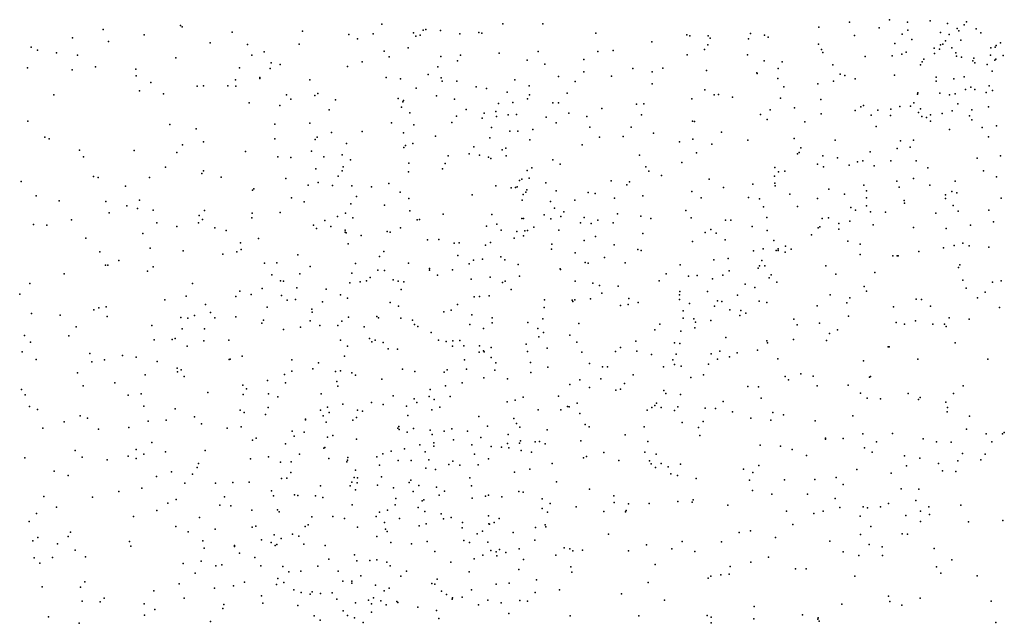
# Model space of a CAD drawing. Header units: metres. Extents: x -25 to 25, y -27.7 to 27.8.
# Tile 165 of 209: x 5.2 to 8, y -5.2 to -3.5. Entities that reach past the tile are written whole.
import ezdxf

# ---------------------------------------------------------------- set-up
doc = ezdxf.new("R2010")
doc.units = ezdxf.units.M

msp = doc.modelspace()

# ---------------------------------------------------------------- linework, layer by layer
for p in [(5.6189, -3.4771, -0.214), (6.1979, -3.4733, -0.1873), (6.5456, -3.472, 14.7354), (6.6599, -3.4724, 16.1985), (7.541, -3.4678, -3.6493), (7.656, -3.4606, 20.8626), (7.7079, -3.4674, 21.271), (7.7725, -3.4639, 0.5398), (7.8221, -3.4715, 9.3057), (7.8705, -3.4751, 8.668), (7.8769, -3.4664, 0.8591), (5.3974, -3.4891, -21.1013), (5.5153, -3.5039, 6.011), (5.624, -3.4813, -1.8434), (5.7673, -3.496, 3.8297), (5.9702, -3.4939, 12.7924), (6.1026, -3.5033, 6.0281), (6.1729, -3.5015, 12.7119), (6.2882, -3.4984, 10.4306), (6.3077, -3.5052, -3.6876), (6.3165, -3.4906, 6.1994), (6.3236, -3.4885, 10.2336), (6.3664, -3.4912, 0.1739), (6.4214, -3.5016, 12.4334), (6.4759, -3.4971, 0.3774), (6.4852, -3.4993, 3.6383), (6.8127, -3.4988, 20.1108), (7.074, -3.5042, 8.7952), (7.2563, -3.4999, -18.2586), (7.2968, -3.5053, 3.2783), (7.4528, -3.4821, 0.8463), (7.555, -3.5059, -18.9036), (7.6263, -3.4835, -19.2375), (7.6924, -3.502, 21.0142), (7.7083, -3.4909, 20.7881), (7.8019, -3.4971, 20.6941), (7.8271, -3.5031, 9.4655), (7.85, -3.4855, 21.3736), (7.8548, -3.4922, -17.3239), (7.9046, -3.4869, 20.0896), (7.9186, -3.4981, 20.563), (5.3091, -3.5128, 3.8483), (5.4121, -3.5229, 20.4109), (5.7044, -3.5274, 6.0698), (5.8121, -3.5318, 12.7221), (5.9605, -3.5309, 12.4755), (6.1279, -3.516, 6.1996), (6.2949, -3.5083, 12.0821), (6.9727, -3.5242, 11.8561), (7.0824, -3.5071, 20.0657), (7.1343, -3.5328, 3.3802), (7.135, -3.507, 11.6926), (7.1403, -3.5136, 16.3596), (7.2505, -3.5151, -20.9387), (7.3072, -3.5108, 14.1153), (7.4521, -3.5307, 11.4609), (7.6712, -3.5293, -19.7315), (7.7197, -3.5175, 21.1315), (7.8021, -3.5325, 21.188), (7.8091, -3.5304, 20.8023), (7.8166, -3.5216, -4.0223), (7.8612, -3.519, 21.2917), (7.9624, -3.5349, 10.8864), (7.9746, -3.5267, 4.098), (5.1908, -3.5394, -2.291), (5.2084, -3.5477, 5.9242), (5.2631, -3.5556, -3.7738), (5.3237, -3.5624, -2.2153), (5.8246, -3.5626, -3.8829), (5.8601, -3.5528, 6.2202), (6.2043, -3.5514, 10.7981), (6.2732, -3.5417, 11.1757), (6.424, -3.5625, 11.58), (6.5346, -3.5571, 16.0692), (6.6466, -3.5516, 15.3271), (6.8181, -3.5523, 12.0464), (6.8621, -3.5488, -3.4766), (7.0751, -3.5618, -21.1088), (7.1248, -3.5461, 14.0787), (7.2483, -3.5611, 20.0592), (7.4602, -3.5466, 3.2835), (7.4643, -3.555, 16.4496), (7.6911, -3.5595, 3.4249), (7.7033, -3.5537, 8.2534), (7.7845, -3.5419, -18.9698), (7.7847, -3.5578, 14.8445), (7.7992, -3.5454, 21.057), (7.8347, -3.5415, -19.1983), (7.8462, -3.5557, 20.8884), (7.9462, -3.5622, 9.3558), (7.9471, -3.5415, 8.8952), (7.9589, -3.5398, 20.6638), (7.9819, -3.5632, 21.2256), (5.6061, -3.5698, -1.9725), (5.8798, -3.5848, -1.2692), (5.906, -3.5893, -0.9127), (6.1409, -3.5813, 12.2566), (6.2183, -3.5669, 6.3302), (6.3675, -3.5664, 9.9917), (6.415, -3.5787, 6.3279), (6.615, -3.5767, 14.5702), (6.6658, -3.5878, -5.1427), (6.7776, -3.5752, 6.2234), (7.2957, -3.579, -17.5923), (7.3476, -3.5817, 6.1502), (7.4929, -3.5904, 0.749), (7.5862, -3.566, -4.3407), (7.6633, -3.5639, 11.3426), (7.7451, -3.5902, -18.6898), (7.7498, -3.5811, 3.6046), (7.7543, -3.5737, 20.0332), (7.8486, -3.5656, -19.417), (7.8624, -3.5685, 8.4885), (7.8954, -3.5788, 21.063), (7.8981, -3.571, 21.1616), (7.9011, -3.5841, 0.2469), (7.9368, -3.5891, 5.0384), (7.9584, -3.5768, 6.4437), (7.9608, -3.5736, 15.1013), (5.18, -3.5989, -0.7248), (5.3079, -3.6046, -5.7044), (5.3749, -3.5964, -0.5021), (5.4913, -3.6031, 3.8203), (5.7892, -3.5988, -1.767), (5.8771, -3.6007, 0.108), (6.099, -3.5948, -0.239), (6.331, -3.6182, 0.3147), (6.358, -3.5961, 11.8718), (6.7783, -3.6107, 16.3688), (6.9183, -3.601, 8.8545), (6.9737, -3.6101, 16.3737), (7.0044, -3.5995, 3.5078), (7.13, -3.6061, 6.1668), (7.2749, -3.6128, 0.7173), (7.2758, -3.6148, 8.55), (7.3363, -3.6004, -3.5503), (7.5139, -3.6167, 20.0252), (7.6703, -3.6196, 14.5528), (7.9511, -3.6088, 20.9655), (5.4916, -3.6217, -3.868), (5.5342, -3.6406, -5.6655), (5.7771, -3.6331, -0.0885), (5.8468, -3.6266, 20.4025), (5.8469, -3.6292, 3.8353), (5.9907, -3.6334, -0.707), (6.2101, -3.6264, 20.3626), (6.2513, -3.6305, 0.1465), (6.3682, -3.6275, 20.3206), (6.3712, -3.6371, 12.5842), (6.413, -3.6375, 10.4805), (6.5799, -3.6334, 12.3542), (6.7049, -3.6234, 3.6226), (6.7532, -3.6381, 8.9647), (6.8575, -3.623, 0.795), (6.9743, -3.6443, 6.216), (7.3351, -3.6296, 3.451), (7.4497, -3.6449, -17.4374), (7.4951, -3.6368, 3.4723), (7.5273, -3.6204, -18.4453), (7.5572, -3.6303, -20.3055), (7.7901, -3.6375, 5.0873), (7.7903, -3.626, 4.9292), (7.8408, -3.6304, 16.923), (7.8706, -3.6243, 4.6881), (5.2559, -3.6763, -2.333), (5.5015, -3.6653, -2.1422), (5.5706, -3.6731, 20.4308), (5.6673, -3.651, 3.8345), (5.6852, -3.6509, 12.7153), (5.7552, -3.6501, -5.5699), (5.7787, -3.6511, 12.86), (5.9236, -3.6762, -21.172), (6.0142, -3.6727, 12.3309), (6.2966, -3.6567, 11.3105), (6.469, -3.6534, 9.336), (6.4985, -3.658, 10.2482), (6.5574, -3.6687, 0.6487), (6.621, -3.6502, 15.5452), (6.7295, -3.6719, 12.1719), (7.1253, -3.6618, 13.9761), (7.1523, -3.6759, 0.881), (7.1649, -3.6751, 16.399), (7.352, -3.6534, -4.6142), (7.7359, -3.6747, -18.4187), (7.7373, -3.6704, 16.7383), (7.8006, -3.6719, 8.295), (7.8283, -3.6762, -6.9531), (7.8446, -3.6737, 6.138), (7.8745, -3.6607, 11.0612), (7.8894, -3.6539, 4.2054), (7.9006, -3.6607, -4.1767), (7.9339, -3.6698, 19.9498), (7.9417, -3.6505, 5.834), (7.9521, -3.664, 8.7336), (5.8169, -3.6989, 6.3206), (5.9362, -3.6887, -1.1421), (6.0056, -3.6786, 6.4057), (6.0649, -3.6903, 20.4342), (6.2447, -3.6873, -5.4572), (6.2582, -3.6968, 12.8164), (6.2595, -3.6929, 11.973), (6.3544, -3.6788, 11.6644), (6.4066, -3.6892, 9.4816), (6.5329, -3.7014, 14.6939), (6.5743, -3.6981, 15.7496), (6.6159, -3.6879, 15.133), (6.6215, -3.6767, 20.2428), (6.6886, -3.6997, -3.6193), (6.7049, -3.6995, 0.7034), (6.9291, -3.7028, 20.1583), (6.9497, -3.7022, 11.8546), (7.0882, -3.6874, 11.7064), (7.205, -3.6831, -4.8119), (7.3423, -3.6857, -17.8223), (7.4588, -3.6895, -20.6099), (7.7255, -3.6993, 0.5609), (7.8517, -3.7022, 14.9363), (5.9042, -3.7071, -1.6844), (6.0464, -3.7198, -0.4865), (6.2538, -3.7113, 11.1669), (6.2781, -3.7278, 0.4535), (6.4397, -3.7184, 3.7357), (6.4918, -3.7294, 9.9204), (6.5247, -3.7238, 16.1782), (6.5842, -3.7324, 9.119), (6.7352, -3.7292, 14.3724), (6.83, -3.7152, -21.2491), (7.2852, -3.7327, 11.5366), (7.3126, -3.7195, 3.6174), (7.3828, -3.7138, 0.7667), (7.4594, -3.7309, 14.2206), (7.5569, -3.7215, 0.7108), (7.5731, -3.7108, 16.5836), (7.5811, -3.7067, 3.6698), (7.6225, -3.7206, 4.8124), (7.6599, -3.717, 8.2496), (7.6857, -3.7101, -20.1068), (7.7166, -3.7086, 4.6497), (7.7394, -3.7275, 14.6976), (7.7448, -3.7168, 6.0243), (7.8069, -3.73, 4.3805), (7.836, -3.7223, 5.5583), (7.8919, -3.7198, 17.1512), (7.9406, -3.7106, 0.083), (5.1811, -3.7521, 3.7756), (5.5889, -3.7612, 12.8921), (5.8905, -3.7601, 20.4982), (5.9907, -3.7572, -1.4898), (6.2253, -3.7571, 20.4516), (6.3983, -3.7558, -21.2425), (6.4118, -3.7371, 0.6695), (6.4859, -3.7436, -5.3186), (6.5274, -3.7389, 6.4056), (6.5608, -3.7339, 10.093), (6.6693, -3.7409, 16.3728), (6.6988, -3.757, 3.7036), (6.7862, -3.7382, 6.3154), (6.9432, -3.734, -5.0066), (7.0902, -3.7516, 6.2677), (7.0956, -3.7524, 8.6441), (7.3046, -3.7476, 20.0529), (7.4126, -3.7542, 6.2283), (7.6032, -3.7343, 5.0703), (7.659, -3.7361, 5.2208), (7.7485, -3.7389, 5.8682), (7.7617, -3.7413, 5.3868), (7.7734, -3.7516, -18.1331), (7.7737, -3.7335, 4.1371), (7.886, -3.7363, 8.4275), (7.8922, -3.7483, -19.8498), (5.6646, -3.7737, -0.3169), (6.0532, -3.7845, -0.2761), (6.141, -3.7814, 0.2451), (6.2597, -3.7856, 11.8485), (6.2892, -3.7627, 6.4793), (6.5124, -3.7705, 12.5393), (6.5655, -3.7804, 14.5516), (6.5883, -3.7805, 10.3737), (6.6314, -3.7762, 15.4422), (6.7953, -3.7687, 8.8607), (6.9135, -3.7696, 3.6956), (6.9777, -3.7867, -3.6853), (7.1735, -3.7833, 3.7041), (7.6173, -3.7668, 14.3964), (7.828, -3.7757, -6.6277), (7.922, -3.77, -3.5202), (7.9633, -3.7654, -17.7944), (5.2296, -3.7977, 5.9645), (5.2417, -3.8029, -0.7511), (5.6857, -3.8111, -5.6889), (5.8902, -3.8022, 12.3929), (6.0062, -3.8044, -1.0175), (6.0121, -3.7976, -1.2441), (6.0965, -3.8164, 20.5269), (6.2866, -3.8161, 3.7953), (6.3522, -3.7953, -3.8062), (6.5077, -3.7994, 0.5594), (6.6231, -3.8051, 10.2246), (6.8233, -3.7978, 20.2385), (6.8906, -3.7959, 14.0945), (7.0527, -3.8113, 20.1593), (7.0911, -3.8034, 0.7836), (7.2488, -3.8061, 6.2697), (7.3822, -3.8016, 16.4973), (7.4994, -3.8069, 19.9605), (7.6879, -3.8082, 5.5156), (7.7243, -3.8067, 16.8253), (7.9402, -3.7965, 17.2955), (5.3296, -3.8356, -5.9458), (5.4865, -3.8358, 6.1016), (5.6085, -3.842, 6.2242), (5.6251, -3.8202, 20.4988), (5.8064, -3.8393, 6.4057), (5.9954, -3.8385, 3.8431), (6.2611, -3.8275, 0.7324), (6.2657, -3.8215, 11.6977), (6.4487, -3.8453, 12.7378), (6.4618, -3.8254, 9.579), (6.5431, -3.8338, 15.9123), (6.5542, -3.8291, 0.8297), (6.773, -3.8194, -3.795), (7.1012, -3.8427, 13.8647), (7.1458, -3.8181, 11.6393), (7.3917, -3.8461, -3.611), (7.3968, -3.8415, 8.3953), (7.4007, -3.8281, 11.4645), (7.6006, -3.8404, 5.7565), (7.6782, -3.83, 14.5668), (7.715, -3.8262, 4.26), (5.3403, -3.8548, -2.3668), (5.8989, -3.8544, -3.8961), (5.9364, -3.8561, -0.0355), (6.0313, -3.8544, 6.5004), (6.0834, -3.8482, 13.0182), (6.1077, -3.8629, 12.0329), (6.2747, -3.8724, 0.8913), (6.3795, -3.8738, 10.8672), (6.3878, -3.8511, 12.9461), (6.478, -3.8496, 9.4137), (6.5038, -3.8553, 10.6645), (6.5109, -3.8594, 14.794), (6.555, -3.8513, 14.9516), (6.689, -3.8632, 20.3318), (6.9375, -3.8491, 13.8674), (7.0595, -3.8709, 3.7945), (7.4645, -3.8519, 4.8831), (7.5065, -3.8568, 3.9289), (7.564, -3.869, 8.3224), (7.5794, -3.8656, 5.3629), (7.6596, -3.8657, -17.7298), (7.7329, -3.8655, -20.2704), (7.9081, -3.8581, 11.1203), (7.9748, -3.8512, 8.5429), (5.5763, -3.8841, -2.1944), (5.681, -3.9025, 12.5492), (5.6856, -3.8941, 13.0504), (6.0079, -3.8888, -1.6357), (6.0833, -3.8943, 0.4022), (6.0867, -3.8834, 0.0545), (6.2744, -3.8975, 11.2974), (6.3721, -3.8887, 20.4926), (6.6152, -3.8939, 10.5044), (6.6281, -3.8857, 9.943), (6.71, -3.8753, 14.2759), (6.9555, -3.8835, 8.7617), (6.9649, -3.8955, 0.8412), (7.3262, -3.8847, 0.8314), (7.337, -3.8973, 3.903), (7.3553, -3.8957, 6.1144), (7.4493, -3.875, 5.8791), (7.4663, -3.8835, 16.6183), (7.5401, -3.8785, 4.6095), (7.6118, -3.8801, 11.4049), (7.7661, -3.886, 0.3571), (7.9256, -3.8944, -0.3231), (5.1613, -3.9254, 20.4837), (5.3698, -3.9107, 20.5075), (5.3824, -3.9137, 3.7569), (5.5303, -3.9137, 12.7694), (5.7359, -3.9125, -2.0553), (5.922, -3.9165, 12.2579), (6.0149, -3.9279, -5.6152), (6.072, -3.9101, -0.1161), (6.2175, -3.9308, 11.5558), (6.5931, -3.9225, 14.3674), (6.5996, -3.9188, 15.5749), (6.6206, -3.9154, -3.9219), (6.6691, -3.9291, 12.3661), (6.8565, -3.9229, 13.7495), (6.9091, -3.9263, 6.3688), (7.0011, -3.9077, 16.5252), (7.1376, -3.9186, -21.0918), (7.3255, -3.9103, -20.9103), (7.3269, -3.9303, 20.0464), (7.6767, -3.9244, 0.8979), (7.7244, -3.9163, -6.9371), (7.8444, -3.9241, 11.2548), (7.9629, -3.9121, 15.2203), (5.4613, -3.9389, -2.3115), (5.8258, -3.9496, -21.1789), (5.8298, -3.9465, 3.8423), (5.9857, -3.9352, 20.6045), (6.0556, -3.9364, -21.2022), (6.1113, -3.9379, -0.2981), (6.1684, -3.9405, 11.7281), (6.2503, -3.9562, 1.0642), (6.5253, -3.9379, 16.2467), (6.5694, -3.9435, 9.2654), (6.5817, -3.9421, -21.2667), (6.5868, -3.9409, 15.1529), (6.6115, -3.9554, 9.6627), (6.6141, -3.9487, 16.4331), (6.6987, -3.9523, 10.1338), (6.7901, -3.9564, 0.6962), (6.9016, -3.9349, 3.8255), (7.0881, -3.9535, -3.8765), (7.1792, -3.9424, 16.5517), (7.2633, -3.9328, 8.5272), (7.3275, -3.9377, 0.732), (7.4811, -3.9471, 4.0556), (7.5822, -3.9355, 4.2366), (7.59, -3.9521, -3.8021), (7.6835, -3.9417, 14.8368), (7.7713, -3.9358, 15.0481), (7.8344, -3.9536, -6.508), (7.8494, -3.9579, -4.4608), (5.2045, -3.9667, -6.288), (5.2706, -3.9802, 5.8858), (5.4045, -3.9822, -0.6956), (5.5019, -3.9792, 20.5596), (5.9383, -3.9725, 0.881), (5.975, -3.9834, 0.5828), (6.1247, -3.9678, -0.9233), (6.2753, -3.9739, 11.1608), (6.4574, -3.9631, 14.5017), (6.6011, -3.979, 6.475), (6.6037, -3.9628, 0.9656), (6.6817, -3.983, 14.1617), (6.7521, -3.9787, 13.5853), (6.8103, -3.9597, -21.2476), (6.8662, -3.9733, 11.9988), (6.9477, -3.9665, -5.0767), (7.115, -3.9723, 13.7799), (7.2509, -3.9713, 6.2398), (7.2823, -3.9746, 11.571), (7.3692, -3.9616, 14.1023), (7.4489, -3.9736, 5.6214), (7.5264, -3.9614, 4.4324), (7.5895, -3.9717, 14.5181), (7.698, -3.9796, 17.167), (7.6989, -3.9876, -4.6142), (7.8169, -3.963, -3.9126), (7.8171, -3.9742, 17.3292), (7.9767, -3.9726, 19.6688), (5.4141, -4.0149, 12.9824), (5.465, -3.9947, 13.1355), (5.4954, -4.0023, -3.8051), (5.5407, -4.0072, -5.9769), (5.6886, -4.0083, 6.3168), (5.8249, -4.016, -5.752), (5.9056, -4.0139, 0.7265), (6.0931, -4.0156, 0.111), (6.1089, -3.9889, -1.0992), (6.205, -3.993, 13.2059), (6.2778, -4.009, 20.5986), (6.6933, -4.0021, 9.8525), (6.72, -4.0121, 10.3404), (7.0705, -4.0085, 11.7578), (7.294, -3.998, 16.6425), (7.3917, -3.9969, 4.6778), (7.5451, -3.9996, 0.5424), (7.5586, -4.0071, -4.7875), (7.5898, -3.9951, 16.9184), (7.6015, -4.0127, 14.7137), (7.6446, -4.0136, 8.316), (7.8387, -3.994, -0.0244), (7.8533, -4.01, 0.9766), (7.9414, -4.0072, -0.5577), (5.306, -4.0355, 3.6711), (5.5517, -4.0437, 5.7709), (5.6706, -4.044, 6.0083), (5.6729, -4.0231, -2.1493), (5.6827, -4.0341, -0.4483), (5.8238, -4.0298, 6.4707), (6.0338, -4.0367, 11.9599), (6.0702, -4.0261, 3.8427), (6.1141, -4.0296, -3.947), (6.2992, -4.0349, 18.0795), (6.3057, -4.0345, 3.8323), (6.3735, -4.0186, 13.3163), (6.514, -4.02, 20.5088), (6.5994, -4.0313, 3.845), (6.6043, -4.0317, 13.5923), (6.6638, -4.021, 9.504), (6.6826, -4.0323, 13.8185), (6.7122, -4.0259, 9.1702), (6.7684, -4.0435, 6.4566), (6.7792, -4.0289, 16.6288), (6.8183, -4.0366, 20.3399), (6.8619, -4.044, 3.9293), (6.8748, -4.0183, 13.4484), (6.9416, -4.0243, 16.6334), (6.9704, -4.0315, 20.2534), (7.0857, -4.0297, 6.3283), (7.1845, -4.0363, 8.6564), (7.2005, -4.0362, 20.1398), (7.3038, -4.0284, 4.0885), (7.4623, -4.0317, -20.7419), (7.481, -4.0291, 16.8106), (7.5422, -4.0391, 11.464), (7.7892, -4.0161, 19.6988), (7.9549, -4.0408, 11.1987), (5.1971, -4.0488, 5.3774), (5.2358, -4.0504, -1.0844), (5.6087, -4.0544, 12.552), (5.718, -4.0586, 3.8183), (5.7506, -4.0656, 5.767), (6.0012, -4.0508, -1.7532), (6.01, -4.0602, 0.3723), (6.0513, -4.0545, 0.1498), (6.0921, -4.065, 18.0657), (6.0927, -4.0704, -1.4858), (6.0953, -4.0724, 11.7877), (6.2134, -4.0689, 1.198), (6.2217, -4.0706, -21.2156), (6.2509, -4.0584, -0.5037), (6.498, -4.0536, 1.1063), (6.5275, -4.048, 15.0303), (6.54, -4.0645, 14.2237), (6.5854, -4.0684, 15.4954), (6.6085, -4.0664, 12.7357), (6.6165, -4.0654, 10.6374), (6.6343, -4.0562, 12.5604), (6.7063, -4.0645, -5.2722), (6.7992, -4.0458, 9.0343), (7.1263, -4.0716, 0.6991), (7.1424, -4.063, 0.8961), (7.2613, -4.0547, 5.8083), (7.3049, -4.0655, -3.9989), (7.4508, -4.0582, 8.4652), (7.4561, -4.0553, 19.9473), (7.5099, -4.0624, 15.1166), (7.5102, -4.0461, 14.84), (7.6093, -4.0492, -20.558), (7.7243, -4.0574, 11.411), (7.8186, -4.0602, 8.2269), (7.8886, -4.0501, 15.2965), (5.3474, -4.0879, -2.4364), (5.511, -4.0743, 5.545), (5.8433, -4.0891, -1.9773), (6.1383, -4.0803, -0.0856), (6.3289, -4.0923, 17.8104), (6.3614, -4.0913, -4.0451), (6.5102, -4.1006, 16.1323), (6.5781, -4.0876, 16.5312), (6.6049, -4.0815, -4.0622), (6.7789, -4.0948, 13.2871), (6.8115, -4.0826, 0.9799), (6.9475, -4.074, 11.9151), (7.0904, -4.0971, 16.732), (7.1577, -4.0736, 4.1355), (7.1837, -4.0923, 5.9973), (7.3239, -4.0947, 4.5251), (7.4317, -4.0785, 14.6934), (7.536, -4.0968, 17.1358), (5.3874, -4.1268, -0.9032), (5.5322, -4.1164, 5.3897), (5.6271, -4.1246, 13.2475), (5.7809, -4.1268, 0.8287), (5.7919, -4.1013, 6.0872), (5.7938, -4.1202, 12.3025), (6.1011, -4.104, 6.5608), (6.2034, -4.126, 17.9094), (6.4051, -4.1022, 20.5898), (6.4194, -4.1016, 17.9568), (6.4953, -4.108, 16.3595), (6.6852, -4.1196, 13.1368), (6.6858, -4.1055, 12.4173), (6.8647, -4.1066, 9.2912), (6.933, -4.1204, 16.754), (6.9424, -4.123, 4.0753), (7.2655, -4.1238, 4.832), (7.2931, -4.1189, 14.0367), (7.3299, -4.1236, 5.4986), (7.3364, -4.118, 5.3388), (7.3364, -4.1237, 14.9627), (7.3557, -4.1282, 8.6154), (7.357, -4.1112, 16.8636), (7.373, -4.1191, 14.1952), (7.5717, -4.1053, 15.3596), (7.74, -4.1259, -4.866), (7.8111, -4.1156, -20.4285), (7.8411, -4.1086, 19.5782), (7.8669, -4.1026, 17.4659), (7.8844, -4.1101, 11.3374), (7.9408, -4.1136, -4.6456), (5.442, -4.1515, 5.1683), (5.7412, -4.1333, 1.1586), (5.956, -4.136, 5.9029), (6.1908, -4.1405, 13.4132), (6.416, -4.1372, 13.6114), (6.4606, -4.151, 3.865), (6.4872, -4.1479, 13.8244), (6.5391, -4.1417, 15.935), (6.5513, -4.15, 15.7754), (6.7528, -4.1296, 10.1425), (6.8376, -4.1438, 9.7663), (7.1511, -4.1496, 4.3524), (7.1928, -4.1466, -5.1278), (7.2894, -4.1517, 14.7833), (7.5716, -4.1348, 8.3836), (7.6656, -4.1382, 19.7308), (7.6776, -4.1388, 15.4773), (7.681, -4.1383, 17.3831), (5.4035, -4.1654, 12.8122), (5.4108, -4.1654, 20.6216), (5.5241, -4.1825, 12.6004), (5.5405, -4.1699, -6.2352), (5.8602, -4.1593, -21.1223), (5.8964, -4.1589, 1.2522), (5.9915, -4.1692, 13.3494), (6.1221, -4.1605, 11.6594), (6.1862, -4.1796, 14.4875), (6.2056, -4.1802, -5.6992), (6.2743, -4.1595, 14.6152), (6.3343, -4.1747, 14.1396), (6.3349, -4.1795, 18.2325), (6.4009, -4.1788, 13.9842), (6.4484, -4.1617, 17.7065), (6.589, -4.1631, 6.4839), (6.7094, -4.1755, 10.4937), (6.7108, -4.1779, 16.7608), (6.7819, -4.1578, 4.0174), (6.7903, -4.1598, 12.2027), (6.8969, -4.159, 9.6126), (7.0545, -4.1646, -4.1132), (7.1955, -4.1817, 4.5289), (7.2785, -4.1737, 5.1678), (7.2822, -4.1669, 14.5939), (7.298, -4.1672, 15.125), (7.473, -4.1676, -4.216), (7.8537, -4.172, -4.2809), (7.8575, -4.1642, 1.0686), (5.2855, -4.1903, -21.0684), (5.8819, -4.193, 3.8295), (5.9067, -4.2105, 6.557), (5.9149, -4.2111, -0.1741), (5.9617, -4.1906, 6.1291), (6.1119, -4.1887, 1.2778), (6.1353, -4.2136, 0.0884), (6.1537, -4.2104, 14.0977), (6.1641, -4.2007, 3.8536), (6.2305, -4.2079, 13.6976), (6.2446, -4.2115, 13.8583), (6.261, -4.2134, -0.1089), (6.3575, -4.1944, -0.6381), (6.4545, -4.2053, 18.1143), (6.5086, -4.1999, 0.4915), (6.552, -4.2111, 15.602), (6.5926, -4.1967, 3.9538), (6.7532, -4.2113, 16.9477), (6.994, -4.2101, 17.2382), (7.0139, -4.1899, 9.2596), (7.0787, -4.1967, 17.104), (7.1034, -4.1946, 6.0951), (7.1474, -4.2043, 13.6803), (7.1771, -4.1939, -21.0573), (7.3101, -4.2022, 8.7977), (7.3157, -4.1929, 15.2894), (7.5015, -4.1912, -13.898), (7.6133, -4.1868, 0.978), (7.8668, -4.2085, 15.5473), (7.9762, -4.2106, -6.1091), (5.1865, -4.218, -1.7096), (5.6537, -4.2179, 0.9901), (5.7896, -4.2404, -2.0401), (5.8539, -4.2323, 20.7708), (5.9534, -4.2302, 14.197), (6.0374, -4.2339, 5.6414), (6.1055, -4.2159, 18.2025), (6.2532, -4.2354, 0.2635), (6.5442, -4.2155, 15.4419), (6.5692, -4.2356, 1.2216), (6.8036, -4.2171, 17.265), (6.8224, -4.2235, 17.4428), (6.876, -4.2255, 0.6216), (7.0534, -4.2412, 0.9838), (7.133, -4.2412, 11.7603), (7.2412, -4.2197, 0.9391), (7.2693, -4.2291, -13.7821), (7.3319, -4.2143, 11.6378), (7.5832, -4.227, -5.2443), (7.5895, -4.2399, 0.3301), (7.8758, -4.2314, 8.178), (7.9521, -4.2145, 19.4009), (5.1574, -4.2483, 4.498), (5.5745, -4.2646, 20.7192), (5.6354, -4.2546, 12.457), (5.7781, -4.2557, 0.743), (5.8221, -4.2493, 13.3847), (5.9098, -4.2523, 5.4314), (5.9254, -4.266, 14.0171), (5.9497, -4.2638, 6.3224), (6.0268, -4.2704, 13.5758), (6.0791, -4.2504, 0.0642), (6.099, -4.2602, 20.7655), (6.4632, -4.256, 16.2712), (6.4783, -4.2554, 15.1804), (6.5061, -4.2536, 10.8443), (6.6652, -4.2649, -21.2613), (6.7441, -4.2657, 10.3715), (6.7465, -4.2692, 17.6168), (6.7518, -4.2648, 6.4737), (6.7967, -4.2624, 4.2135), (6.8291, -4.2457, 13.2949), (6.9067, -4.2607, 4.3445), (7.0522, -4.251, 17.4004), (7.0524, -4.2639, 4.5838), (7.162, -4.2682, 14.3791), (7.1738, -4.2692, 9.0838), (7.2197, -4.2516, 5.5409), (7.2816, -4.2685, 13.9426), (7.4857, -4.2505, 15.5475), (7.542, -4.2587, 8.5562), (7.7327, -4.2632, 0.0679), (7.7479, -4.2638, -5.3846), (7.909, -4.2595, -5.8307), (7.9302, -4.2428, -5.572), (5.3702, -4.2932, 4.6895), (5.385, -4.2876, -2.421), (5.4055, -4.2852, -3.5737), (5.6915, -4.278, 3.7565), (5.8678, -4.2863, 12.1803), (5.9962, -4.2913, 11.9719), (6.222, -4.2727, 14.711), (6.2455, -4.2832, 11.3663), (6.3972, -4.2948, 1.3094), (6.4146, -4.2787, -0.4611), (6.6639, -4.2872, 12.5002), (6.8829, -4.281, 1.0866), (6.9052, -4.2782, 11.9891), (6.9336, -4.2728, 20.3184), (7.0635, -4.2968, 14.5047), (7.081, -4.2757, 9.3913), (7.1536, -4.2832, 5.6777), (7.197, -4.2936, 5.0365), (7.2287, -4.2959, 5.3926), (7.3033, -4.2729, 15.4228), (7.4484, -4.2819, 8.7323), (7.5332, -4.2733, 11.5812), (7.6676, -4.285, 17.4811), (7.7733, -4.2827, 19.5241), (7.9721, -4.2869, 10.2137), (5.191, -4.3042, -17.1162), (5.2739, -4.3089, -1.8902), (5.4086, -4.3126, -1.7068), (5.62, -4.3157, -0.8869), (5.6403, -4.3172, 13.9705), (5.6596, -4.3102, 14.1913), (5.7052, -4.3013, -0.6329), (5.7177, -4.3162, 13.1784), (5.7786, -4.3134, 1.2348), (5.8581, -4.3233, 13.806), (5.9917, -4.3252, 1.293), (5.9976, -4.3005, 13.7423), (6.083, -4.326, 18.0761), (6.1023, -4.3146, 11.7716), (6.1828, -4.3132, -4.101), (6.1876, -4.3163, 11.5122), (6.2519, -4.3176, 6.5289), (6.286, -4.3237, 20.7199), (6.3757, -4.2992, -0.8105), (6.456, -4.3084, -5.686), (6.5141, -4.3166, 15.8541), (6.6598, -4.3197, -5.5582), (7.0629, -4.3176, 9.6441), (7.0935, -4.3193, 20.2021), (7.1424, -4.3244, 15.2423), (7.2263, -4.3101, 14.1263), (7.2436, -4.3027, 17.4179), (7.3811, -4.3208, -20.8898), (7.5384, -4.3117, -13.6627), (7.7306, -4.3248, -20.5918), (7.827, -4.3161, -0.4149), (7.8843, -4.3206, 11.446), (5.3198, -4.3423, -6.4171), (5.5373, -4.3383, 14.0909), (5.6242, -4.3479, -21.0315), (5.6884, -4.3486, -2.1472), (5.8528, -4.3318, -5.9903), (5.9155, -4.35, 14.4755), (5.9644, -4.3436, 0.4816), (6.0192, -4.3385, 3.8472), (6.0716, -4.3383, -1.6226), (6.1469, -4.3428, 6.1368), (6.2912, -4.3359, 14.9156), (6.3009, -4.3413, 11.1999), (6.4501, -4.336, 3.9631), (6.4899, -4.3472, 15.5322), (6.5147, -4.3307, 6.4898), (6.6169, -4.33, 20.5466), (6.646, -4.347, 4.1709), (6.7637, -4.3324, 20.4444), (6.9813, -4.3515, 14.8062), (6.9957, -4.3343, 17.5238), (7.0565, -4.3553, 4.8253), (7.0968, -4.345, 14.2392), (7.0989, -4.3291, 15.0694), (7.3906, -4.3367, 0.4752), (7.4552, -4.332, -4.4251), (7.5065, -4.3506, 1.0583), (7.6753, -4.3299, 15.6734), (7.699, -4.3345, 1.1031), (7.7805, -4.3351, -0.1796), (7.814, -4.3351, -4.4398), (7.8182, -4.3419, 17.5895), (5.1714, -4.3673, -3.1571), (5.299, -4.368, 20.6867), (5.5437, -4.3795, 12.9653), (5.5956, -4.3792, 4.8868), (5.6041, -4.3761, 1.0474), (5.686, -4.3823, 13.0429), (5.7585, -4.3806, 20.7888), (6.0787, -4.381, 5.4715), (6.1621, -4.3755, -5.8177), (6.178, -4.3809, 0.1851), (6.3391, -4.359, -0.9747), (6.3606, -4.3811, 15.1156), (6.4017, -4.3825, -0.166), (6.4218, -4.3817, 16.4827), (6.6481, -4.3716, 17.3757), (6.6621, -4.3584, 17.9157), (6.7375, -4.3666, 4.3687), (7.1855, -4.3733, 13.7134), (7.3031, -4.3823, 15.546), (7.3805, -4.3791, 11.6512), (7.4745, -4.3814, 15.6613), (7.4831, -4.3617, 17.4889), (5.1888, -4.3861, -17.4317), (5.6381, -4.3975, -1.4473), (6.0994, -4.3981, 14.7419), (6.1689, -4.3859, 17.9562), (6.2014, -4.387, -1.3504), (6.2161, -4.4057, 18.3385), (6.2424, -4.4069, 5.9955), (6.3822, -4.3848, 18.3064), (6.4008, -4.3979, 15.3038), (6.4329, -4.3965, 17.7227), (6.4785, -4.3974, 16.6722), (6.4898, -4.4115, 15.7045), (6.5119, -4.4022, 18.1967), (6.6118, -4.3925, 17.0452), (6.6721, -4.4039, 10.5535), (6.7575, -4.3862, 1.2324), (6.8829, -4.402, -5.4815), (6.9276, -4.3838, 14.5015), (7.0379, -4.3884, 6.1476), (7.0533, -4.3899, 9.8166), (7.1682, -4.4119, 15.4348), (7.2763, -4.4091, -5.4163), (7.3058, -4.3884, 1.0614), (7.6524, -4.3998, 8.5824), (7.6548, -4.3999, 11.5923), (7.8445, -4.3887, 8.2423), (5.1646, -4.414, -2.5628), (5.2045, -4.4364, 4.3066), (5.3589, -4.4191, 3.5047), (5.401, -4.4368, 14.0698), (5.4529, -4.425, 4.592), (5.492, -4.4293, -2.3295), (5.7594, -4.4361, 14.499), (5.7622, -4.4351, -6.1567), (5.7962, -4.4265, 5.0938), (5.939, -4.4374, -4.0356), (6.0908, -4.4269, 0.3586), (6.4348, -4.4368, -0.87), (6.4772, -4.4151, -0.6697), (6.4913, -4.4146, -0.442), (6.5119, -4.4304, 1.3386), (6.6161, -4.4135, 0.5246), (6.7718, -4.4156, 13.1856), (6.8691, -4.4133, 4.6396), (6.9296, -4.4122, 14.3301), (6.9718, -4.4221, -4.2783), (7.0332, -4.4374, 5.9385), (7.0426, -4.4213, 11.8312), (7.1435, -4.4197, 17.5626), (7.1617, -4.4352, -13.6779), (7.1959, -4.4283, 9.4857), (7.2184, -4.4171, -13.989), (7.335, -4.4345, 9.1071), (7.5815, -4.4401, 19.6843), (7.7372, -4.4349, -13.8976), (7.938, -4.4348, -0.5924), (5.3649, -4.4431, -20.9425), (5.552, -4.442, 13.8838), (5.6093, -4.4613, 12.8396), (5.6216, -4.4655, -3.7723), (5.9995, -4.4629, 5.2927), (6.0155, -4.4458, -0.0253), (6.2568, -4.4638, 11.4006), (6.3852, -4.4662, 10.9669), (6.4412, -4.4636, 15.9763), (6.5223, -4.4665, 10.753), (6.5255, -4.4462, 16.8731), (6.6243, -4.4452, -4.217), (6.6743, -4.4586, 6.4853), (6.7941, -4.4481, 12.1173), (6.8316, -4.4571, 14.6239), (6.8454, -4.4575, 13.3344), (7.0065, -4.4576, 17.6663), (7.0383, -4.4501, 1.1408), (7.0575, -4.4553, 5.7448), (7.1358, -4.4496, 13.9609), (5.3237, -4.4747, -2.4596), (5.5176, -4.4802, 12.6736), (5.6103, -4.4718, 14.4422), (5.6296, -4.4849, -1.845), (5.8691, -4.4968, 12.2967), (5.9183, -4.4795, 13.6429), (5.9394, -4.4698, 0.6406), (6.0647, -4.4702, 1.2705), (6.0793, -4.4686, 18.2239), (6.1112, -4.4747, -1.5455), (6.1223, -4.4814, 11.8438), (6.1978, -4.4928, 6.332), (6.2923, -4.471, 3.9435), (6.3765, -4.4729, 16.2113), (6.4907, -4.4885, 20.6306), (6.5585, -4.4921, 17.5807), (6.6254, -4.4739, 12.8217), (6.7661, -4.4948, 14.3866), (6.8264, -4.4913, 10.2294), (6.9191, -4.4801, 4.8549), (7.0854, -4.4876, 5.5169), (7.1211, -4.4805, 13.8079), (7.3561, -4.4848, -13.5389), (7.3653, -4.4946, 15.6694), (7.4007, -4.4769, 17.5698), (7.4362, -4.484, 8.9898), (7.5981, -4.487, 8.783), (7.6015, -4.4847, 1.1803), (5.1628, -4.5226, 20.7058), (5.3401, -4.5117, -3.2017), (5.431, -4.5031, -2.1724), (5.798, -4.5097, 13.8024), (5.8086, -4.5205, -1.4148), (5.9212, -4.5034, 14.7185), (6.0684, -4.4993, 0.5032), (6.0714, -4.5127, 20.7977), (6.3368, -4.5219, 1.3193), (6.3805, -4.5121, -5.7404), (6.4281, -4.5029, 6.4977), (6.7378, -4.5084, 1.3313), (6.7945, -4.5165, 20.4436), (6.8697, -4.5242, 6.4779), (6.8835, -4.5214, 14.0211), (6.8949, -4.5054, 14.9442), (7.2492, -4.5142, 20.0284), (7.2799, -4.5146, 9.3387), (7.4481, -4.512, 1.1787), (7.5374, -4.5095, -20.763), (7.8676, -4.512, 19.0597), (5.1729, -4.5381, -6.3553), (5.4694, -4.5382, 14.413), (5.5059, -4.5348, 20.7654), (5.6977, -4.5313, 4.8254), (5.7995, -4.5369, -1.1532), (5.8719, -4.5352, 0.8258), (5.8988, -4.5435, 20.8098), (6.0229, -4.5343, -1.7371), (6.2297, -4.5404, -1.3438), (6.2909, -4.5495, 11.1707), (6.3336, -4.5426, 15.4368), (6.3481, -4.5507, 16.5139), (6.3941, -4.5429, 15.8204), (6.5808, -4.5533, 4.4868), (6.6034, -4.5439, 18.1782), (6.7055, -4.5414, 4.6586), (7.0078, -4.5255, 20.2694), (7.0134, -4.5342, 6.0662), (7.0554, -4.5369, 0.552), (7.2873, -4.5471, 11.6726), (7.573, -4.5325, 15.7653), (7.5917, -4.5476, 17.6713), (7.6304, -4.5489, 19.5387), (7.7093, -4.5334, 8.6709), (7.7396, -4.5506, 19.3535), (7.7439, -4.5457, -0.0216), (7.8397, -4.5336, -20.5814), (5.1855, -4.5711, 4.1357), (5.2087, -4.5802, -17.0866), (5.514, -4.57, 3.536), (5.6042, -4.5783, -20.821), (5.7903, -4.5812, 1.0064), (5.8707, -4.574, 12.7672), (6.0211, -4.5816, 12.9164), (6.0418, -4.573, 3.8376), (6.0853, -4.5648, 12.0037), (6.128, -4.5815, 13.1015), (6.168, -4.5596, 15.148), (6.2016, -4.5653, 11.7), (6.268, -4.5701, 0.2377), (6.2983, -4.5596, 5.7333), (6.3411, -4.5806, 16.0273), (6.3644, -4.573, 18.3596), (6.5576, -4.5581, 17.0059), (6.6471, -4.5805, 14.3056), (6.712, -4.5803, 12.1836), (6.7309, -4.5712, 14.0855), (6.7359, -4.5722, 13.2898), (6.759, -4.5619, 14.713), (6.9735, -4.5742, 13.733), (6.982, -4.5687, 15.2017), (6.9864, -4.5617, 5.1666), (6.9997, -4.5737, 6.3175), (7.0478, -4.5721, 11.7829), (7.126, -4.5759, -21.1379), (7.1559, -4.5772, 9.8701), (7.1776, -4.5568, 17.7073), (7.818, -4.559, 11.4902), (7.8227, -4.574, 1.3316), (5.3307, -4.5984, 20.7428), (5.3521, -4.6051, 3.4268), (5.6596, -4.6008, 14.6506), (5.8023, -4.5887, 12.4748), (5.8634, -4.5942, -1.9534), (5.978, -4.6092, -20.9928), (5.9788, -4.6076, 14.9974), (6.0292, -4.598, 12.1461), (6.0467, -4.5882, -5.9369), (6.125, -4.6029, 13.5596), (6.1416, -4.5849, 18.0907), (6.2723, -4.5972, -4.1483), (6.476, -4.6002, 4.3437), (6.577, -4.6053, 12.9848), (6.7662, -4.5908, 4.8454), (6.9601, -4.5818, -5.5673), (7.0387, -4.5831, 5.6429), (7.2046, -4.5868, 1.2453), (7.2573, -4.6048, 9.6989), (7.3206, -4.5879, -5.5638), (7.3514, -4.5953, 9.228), (7.5502, -4.598, -13.3976), (7.8217, -4.5861, -13.6549), (7.8859, -4.5987, 17.8764), (5.224, -4.6329, -20.695), (5.2848, -4.6154, -17.2998), (5.3836, -4.6364, -2.8675), (5.4712, -4.6311, 4.3798), (5.5269, -4.6137, 14.1381), (5.5781, -4.61, 4.5232), (5.6793, -4.6208, 14.0322), (5.7535, -4.633, -2.0766), (5.7939, -4.6293, 14.8268), (6.0375, -4.616, 13.7295), (6.1147, -4.6101, 1.2078), (6.2433, -4.6332, -21.1464), (6.2467, -4.6282, 0.2452), (6.2472, -4.6376, 13.2688), (6.2881, -4.6341, 17.9859), (6.3982, -4.6356, 20.6895), (6.5016, -4.6277, -0.7696), (6.5845, -4.6201, 10.5334), (6.594, -4.6307, 14.4816), (6.7819, -4.6226, 13.8688), (6.7928, -4.6293, -4.2833), (6.9514, -4.63, 1.3542), (7.0607, -4.6167, 10.0089), (7.1076, -4.6311, 15.4925), (7.1203, -4.6138, 20.1365), (7.3147, -4.6108, 19.9152), (7.4425, -4.6125, 11.6238), (7.8766, -4.636, 18.7812), (5.8368, -4.6622, 4.8878), (5.9401, -4.6418, 13.8606), (5.9456, -4.6567, 12.377), (5.9741, -4.6453, 0.8621), (6.0412, -4.6591, 12.7154), (6.0564, -4.6546, 0.0039), (6.1252, -4.6647, 5.3075), (6.2701, -4.6449, 5.5467), (6.336, -4.639, 6.0277), (6.3418, -4.652, 5.8527), (6.3765, -4.6424, 16.6353), (6.4438, -4.6423, -0.9399), (6.482, -4.6597, 17.8231), (6.5609, -4.6512, 12.7452), (6.6723, -4.6386, 6.5132), (6.8961, -4.6524, -21.2505), (7.111, -4.6547, 17.8793), (7.4716, -4.6619, 1.3369), (7.4719, -4.6648, 19.6979), (7.5228, -4.6628, 9.0147), (7.5795, -4.6497, 0.2263), (7.6645, -4.6483, 8.8462), (7.7525, -4.6643, 19.1603), (7.9332, -4.6497, 1.4547), (7.9807, -4.6495, 11.2804), (7.9856, -4.6461, 18.0909), (5.492, -4.6947, -3.2407), (5.5374, -4.6749, -2.32), (5.8262, -4.6681, 13.9823), (5.9213, -4.6783, -1.4953), (6.0313, -4.6907, -1.7224), (6.0338, -4.6888, 12.5303), (6.2629, -4.6929, 0.4521), (6.307, -4.681, 10.9228), (6.3466, -4.675, 1.2946), (6.3467, -4.6847, 4.1232), (6.4039, -4.6667, 10.7721), (6.4566, -4.6811, 14.3002), (6.5115, -4.6863, -0.1743), (6.5415, -4.6879, 18.2946), (6.5589, -4.6776, 13.9835), (6.5627, -4.6896, 13.3401), (6.5933, -4.6766, 12.4221), (6.5955, -4.6696, 14.6405), (6.6382, -4.6723, 1.4001), (6.6504, -4.672, 20.5367), (6.6664, -4.6788, 17.3889), (6.7692, -4.6694, 13.7135), (6.9619, -4.6714, 5.319), (7.2848, -4.6826, 15.6689), (7.343, -4.6846, 9.4565), (7.3762, -4.6945, -13.8881), (7.5842, -4.6894, 11.5804), (7.6181, -4.6726, -4.6432), (7.7908, -4.6729, 18.9397), (7.8329, -4.6733, 8.6559), (7.9494, -4.6722, -4.5378), (5.1718, -4.7181, -19.6932), (5.3166, -4.6973, 4.168), (5.3365, -4.7169, -20.1145), (5.4691, -4.7138, -19.8284), (5.4916, -4.7209, 3.4489), (5.5136, -4.7079, 14.6746), (5.5766, -4.7014, -3.571), (5.6898, -4.6973, 3.6161), (5.8199, -4.7214, -0.5709), (5.872, -4.7153, 3.7411), (5.9614, -4.7082, 1.0923), (6.0452, -4.7201, 12.2609), (6.0995, -4.7175, 15.461), (6.1833, -4.7153, 13.8645), (6.2007, -4.707, 18.4774), (6.2244, -4.6997, 12.6981), (6.3217, -4.7015, 13.5104), (6.4636, -4.7082, -0.0179), (6.5043, -4.7217, 13.5198), (6.5976, -4.697, 17.6552), (6.6277, -4.7027, 13.7682), (6.7767, -4.719, 12.0073), (6.7857, -4.7146, 5.0959), (6.8352, -4.7033, 10.2549), (6.9526, -4.7026, 6.4897), (6.9854, -4.7083, 5.9727), (7.4177, -4.7118, 15.7599), (7.6062, -4.7025, 19.4813), (7.6985, -4.7132, 15.8132), (7.7433, -4.7198, -5.5716), (7.8653, -4.706, 18.6186), (7.9304, -4.7077, -0.5349), (5.4091, -4.7241, -20.4912), (5.667, -4.746, 14.879), (5.6712, -4.7345, -2.1634), (5.9068, -4.7307, -1.2156), (5.9372, -4.73, 20.7966), (6.0974, -4.73, 20.7813), (6.0993, -4.7256, -1.575), (6.1913, -4.7399, -1.4163), (6.2444, -4.7266, 11.079), (6.282, -4.726, 13.7345), (6.3238, -4.748, 6.4738), (6.3329, -4.7245, 0.313), (6.3902, -4.7373, -1.0553), (6.4016, -4.7279, 13.8488), (6.4217, -4.7397, 4.4742), (6.4742, -4.7384, 16.8373), (6.6228, -4.7508, 12.234), (6.6873, -4.7348, 14.8872), (6.8784, -4.7266, 0.5534), (6.966, -4.7274, 10.1589), (6.9712, -4.7355, 6.2332), (6.9838, -4.7465, 5.742), (7.0004, -4.7351, 20.2266), (7.0198, -4.7448, 18.0956), (7.0552, -4.7371, 1.4266), (7.2804, -4.7409, 17.9466), (7.7042, -4.7418, -20.6359), (7.7961, -4.7351, 1.4922), (7.852, -4.7268, 11.4), (7.9179, -4.724, 18.3545), (5.2564, -4.7564, 20.738), (5.2966, -4.7692, 3.3799), (5.5505, -4.772, -2.2662), (5.593, -4.7585, -20.3899), (5.6539, -4.7651, -19.6758), (5.9093, -4.7778, -0.3638), (5.9243, -4.7771, 4.9569), (5.9366, -4.7611, -4.0048), (6.1183, -4.7754, 15.7408), (6.1216, -4.7537, 0.8317), (6.1279, -4.7764, 14.0878), (6.1965, -4.7728, 16.3669), (6.3522, -4.7516, 18.4153), (6.4508, -4.776, 6.5615), (6.579, -4.7594, 14.7657), (7.0281, -4.764, -4.4972), (7.0472, -4.7693, -5.5091), (7.1008, -4.7782, 10.0588), (7.2369, -4.7514, 9.8834), (7.2634, -4.7605, 1.4422), (7.5025, -4.7746, -13.2745), (7.5616, -4.7522, 1.4589), (7.6609, -4.7626, 19.2988), (7.8085, -4.7561, -0.2122), (7.8461, -4.7577, 18.1462), (5.5087, -4.8059, -19.5233), (5.6321, -4.7913, 14.2674), (5.7196, -4.7916, -3.7745), (5.7697, -4.7892, -6.0832), (5.8164, -4.7888, 4.7123), (6.0219, -4.7985, 5.0752), (6.1062, -4.799, -5.7493), (6.1116, -4.788, 15.9322), (6.1267, -4.7903, 12.0882), (6.1851, -4.7966, 3.9673), (6.2314, -4.8044, 11.5466), (6.2763, -4.7891, 0.5855), (6.2807, -4.7822, 14.4683), (6.3036, -4.7979, -1.2121), (6.3549, -4.8032, 16.657), (6.4554, -4.7992, 12.4312), (6.6994, -4.7873, 18.2797), (7.2536, -4.783, 11.6341), (7.3545, -4.782, -13.6876), (7.4412, -4.7809, 17.9762), (7.5229, -4.7952, -5.505), (5.2263, -4.8293, -2.437), (5.3662, -4.8311, 4.1031), (5.4423, -4.8149, 14.5288), (5.7461, -4.8308, 20.7799), (5.8811, -4.813, -1.9845), (5.886, -4.8274, 15.4786), (5.9466, -4.8247, 15.6283), (5.9559, -4.8265, 18.5037), (6.0073, -4.8279, 14.2506), (6.0284, -4.832, -20.901), (6.122, -4.8103, 16.2212), (6.2379, -4.8353, 0.7343), (6.2875, -4.8153, 12.4321), (6.3623, -4.8253, 5.7082), (6.3774, -4.8144, -21.1778), (6.4575, -4.8348, 4.779), (6.4956, -4.829, -0.8345), (6.5038, -4.8257, 0.4652), (6.5419, -4.8309, -0.5735), (6.5912, -4.8149, 10.425), (6.6037, -4.8175, 4.9732), (6.6585, -4.8358, 17.1931), (6.7945, -4.8081, 5.2551), (6.8637, -4.8273, 18.2547), (7.2619, -4.8127, 19.8846), (7.3175, -4.8224, 18.1329), (7.42, -4.8225, -20.8296), (7.5, -4.8351, 18.1684), (7.6891, -4.808, 19.0379), (7.7398, -4.8086, 18.3181), (5.2631, -4.8606, 3.9481), (5.5831, -4.8491, -6.1659), (5.6072, -4.8379, 4.3485), (5.7322, -4.8549, 4.4925), (5.7642, -4.8561, 15.3011), (6.1123, -4.8537, 18.2006), (6.236, -4.853, 10.7989), (6.3017, -4.8608, 18.0267), (6.3139, -4.8423, 5.548), (6.3185, -4.8393, 20.6934), (6.6586, -4.8643, 20.4912), (6.6809, -4.8501, 17.4372), (6.7561, -4.859, 10.2999), (6.8652, -4.8465, 5.4509), (6.9062, -4.8502, 5.9323), (6.9654, -4.8498, 15.3106), (7.0477, -4.8435, 20.1243), (7.0892, -4.8456, 18.2384), (7.0916, -4.8393, 11.6906), (7.1914, -4.8541, 15.5899), (7.5132, -4.8616, 18.3805), (7.5803, -4.8595, 15.7945), (7.5923, -4.8621, 0.1905), (7.6298, -4.8588, 18.6672), (7.6529, -4.8496, 18.8223), (7.7314, -4.8411, 8.8817), (7.7686, -4.859, 1.6538), (7.8603, -4.854, 8.7824), (5.206, -4.8785, -19.3033), (5.4841, -4.8866, 14.7134), (5.5511, -4.8693, 14.4151), (5.6734, -4.8896, -2.1605), (5.8246, -4.8688, -19.9856), (5.8976, -4.8677, -5.8829), (5.9023, -4.8738, 15.9523), (5.9964, -4.8884, -1.7548), (6.0565, -4.8874, -0.0293), (6.1817, -4.8867, 14.6146), (6.1909, -4.8742, 0.9675), (6.2141, -4.8689, -4.0757), (6.248, -4.8924, 5.3631), (6.3213, -4.8726, 4.4374), (6.3681, -4.8797, 0.4567), (6.3969, -4.8895, 6.2071), (6.5039, -4.8846, -4.1384), (6.5343, -4.8927, -0.1616), (6.6733, -4.8741, 12.065), (6.8357, -4.8722, 20.3357), (6.8979, -4.874, 5.7564), (6.8995, -4.8696, 5.6013), (7.3597, -4.8717, 1.5915), (7.4387, -4.8783, 11.5538), (7.4657, -4.8713, 19.6149), (7.572, -4.8864, 9.0324), (7.7031, -4.8837, -5.4403), (7.7453, -4.872, -13.6443), (7.7708, -4.8813, 15.7983), (5.1842, -4.9018, -18.6912), (5.6059, -4.9159, -2.9627), (5.8255, -4.918, 15.6677), (5.8355, -4.9147, -0.864), (5.9772, -4.9154, 14.4349), (5.9864, -4.911, 3.8106), (6.09, -4.8929, -1.5586), (6.1277, -4.9178, 16.3882), (6.2055, -4.9043, 11.8329), (6.3044, -4.9138, 12.2902), (6.3248, -4.9078, 6.4484), (6.3748, -4.894, 14.7871), (6.4287, -4.9198, 20.6133), (6.4295, -4.9038, 16.7902), (6.5051, -4.9082, 0.0193), (6.5066, -4.9087, 14.8874), (6.5204, -4.9039, 17.803), (6.6388, -4.9183, 1.4032), (6.6668, -4.9111, 5.21), (6.6691, -4.9166, 6.6221), (7.3778, -4.9104, 9.4466), (7.6023, -4.9155, 1.6864), (7.7453, -4.9012, -0.0331), (7.8827, -4.9023, -13.4739), (7.9811, -4.8984, 15.7601), (5.2099, -4.9468, -18.375), (5.297, -4.9448, -17.3425), (5.3031, -4.9316, -19.1144), (5.6418, -4.9308, 3.4891), (5.7191, -4.9231, -3.6052), (5.888, -4.9396, -2.2217), (5.9413, -4.9381, -1.304), (5.9595, -4.9436, 16.1742), (6.1833, -4.9447, -5.6062), (6.2078, -4.9235, 11.3944), (6.2132, -4.9298, 4.0828), (6.4718, -4.9372, 1.2782), (6.4867, -4.9294, 18.4184), (6.5744, -4.9333, -5.4756), (6.8484, -4.9377, 15.156), (7.2239, -4.9332, 18.3407), (7.2561, -4.928, -4.6626), (7.3282, -4.9469, 9.7693), (7.5724, -4.939, 19.365), (7.6925, -4.937, 11.4185), (7.708, -4.9379, -13.1202), (5.1956, -4.957, -16.1091), (5.2657, -4.9653, -6.1969), (5.473, -4.9588, 20.7326), (5.4767, -4.9726, 4.1132), (5.6831, -4.9564, 15.1764), (5.7744, -4.9704, 3.61), (5.7747, -4.9734, 15.4992), (5.8523, -4.9538, -0.6331), (5.8793, -4.9612, -3.8154), (5.8916, -4.9702, -1.0935), (5.8958, -4.9678, -20.473), (5.9082, -4.95, 4.7137), (5.9735, -4.9663, 18.667), (6.035, -4.9698, -2.0187), (6.2237, -4.9613, 16.5272), (6.2829, -4.965, 4.619), (6.3276, -4.9588, 18.5295), (6.4334, -4.9556, 0.3238), (6.4498, -4.9613, 10.4375), (6.5024, -4.9604, 12.2072), (6.6367, -4.9552, 10.3293), (6.7211, -4.9772, 5.8385), (6.9577, -4.9681, 11.7378), (7.0606, -4.9588, 10.1432), (7.1728, -4.9599, 0.496), (7.4848, -4.9579, 18.5477), (7.5972, -4.9674, 19.2103), (7.6345, -4.974, -4.7024), (5.252, -5.0044, 3.7708), (5.3164, -4.9841, -17.5882), (5.3468, -5.0024, -18.5533), (5.6871, -4.9779, -19.1752), (5.7886, -4.9923, -2.0228), (5.8326, -5.0047, -19.4363), (6.1192, -4.9966, 11.0689), (6.3497, -4.9878, 0.3504), (6.4879, -4.9983, 6.697), (6.5103, -4.9847, 16.9388), (6.5261, -4.9881, -0.6913), (6.528, -5.0002, 6.0975), (6.5359, -4.9813, 5.8249), (6.5541, -4.9902, -0.4243), (6.5924, -4.9798, 17.0949), (6.6975, -4.9979, 6.2205), (6.7375, -4.9794, 18.3529), (6.7461, -4.9856, 6.4712), (6.7743, -4.9834, 5.5873), (6.906, -4.9859, -21.1736), (7.031, -4.98, -4.5288), (7.0968, -4.9874, -5.4152), (7.3078, -5.0034, 11.5821), (7.523, -4.9888, 11.4844), (7.5674, -4.9992, 18.8161), (7.6354, -4.9989, -13.4711), (7.7842, -4.9793, -20.5467), (5.1989, -5.006, -15.658), (5.2153, -5.0212, -2.3628), (5.6268, -5.0221, 20.7324), (5.6791, -5.0155, 4.2918), (5.7209, -5.0282, 14.5099), (5.7377, -5.0257, 15.8343), (5.8499, -5.0288, 20.7406), (5.9134, -5.0305, 3.727), (6.0134, -5.0295, -1.661), (6.0452, -5.0095, 4.8769), (6.1254, -5.0138, -3.9505), (6.1627, -5.0135, 10.6482), (6.1834, -5.0111, 18.1446), (6.2119, -5.018, 11.9517), (6.2214, -5.0289, 20.6747), (6.3955, -5.0185, -1.031), (6.4629, -5.0087, 5.0744), (6.6042, -5.0103, 17.6393), (6.7403, -5.0313, 1.4705), (6.9826, -5.025, 20.0674), (7.1979, -5.0306, 1.6743), (7.258, -5.018, 19.7439), (7.7908, -5.0311, 15.7511), (7.8345, -5.0111, 8.9074), (5.6619, -5.0496, -2.1532), (5.9304, -5.0463, -0.4019), (5.9645, -5.0444, -20.2851), (6.0723, -5.0436, 10.902), (6.1372, -5.0576, 5.0718), (6.2519, -5.0584, 5.2148), (6.2688, -5.0443, 1.0614), (6.4484, -5.046, 5.3289), (6.5914, -5.0394, 20.4822), (6.7435, -5.0467, 11.9133), (7.143, -5.0585, 15.4616), (7.1714, -5.054, 10.0487), (7.1957, -5.0524, 18.4654), (7.386, -5.0374, 9.3333), (7.4165, -5.037, 19.5508), (7.5562, -5.0582, 9.0696), (7.8029, -5.05, 11.2835), (7.9081, -5.057, -0.5391), (5.2222, -5.089, 3.4471), (5.3322, -5.0901, -17.822), (5.3442, -5.0745, 3.3233), (5.6152, -5.0807, 14.9019), (5.7718, -5.0865, -3.0925), (5.8033, -5.0759, -5.7882), (5.8951, -5.0819, 18.4863), (5.8988, -5.0652, 4.5364), (5.9158, -5.0761, 14.639), (6.0856, -5.0722, -1.5052), (6.1111, -5.0731, 3.9708), (6.1111, -5.0782, 11.2141), (6.1796, -5.0845, 18.7092), (6.3417, -5.0796, 6.6067), (6.3502, -5.0808, -3.9879), (6.3567, -5.0667, 14.9599), (6.5257, -5.0813, 6.2969), (6.5631, -5.0788, 18.4713), (6.6421, -5.0688, 17.2759), (6.963, -5.0764, 10.2157), (7.1345, -5.0642, 19.8509), (5.5423, -5.1, -5.9475), (5.7165, -5.0932, 15.5907), (5.8523, -5.115, -1.9212), (5.9449, -5.0977, 16.2671), (5.9661, -5.1056, -2.4412), (5.9919, -5.1099, 20.7071), (5.9979, -5.1031, 10.7703), (6.0218, -5.1079, 18.7423), (6.0545, -5.1058, 16.3834), (6.2039, -5.1004, 11.5842), (6.2185, -5.0923, 11.7965), (6.3691, -5.1013, -20.9742), (6.3838, -5.1108, 18.5944), (6.4287, -5.1184, 1.2049), (6.4556, -5.0973, 17.8526), (6.6385, -5.1054, 15.0879), (6.708, -5.0977, 6.6794), (6.886, -5.1089, 18.4292), (7.6529, -5.1161, -5.2521), (5.3369, -5.1304, -2.3043), (5.389, -5.1322, -18.3329), (5.4002, -5.1213, -15.5803), (5.5146, -5.1376, 3.2891), (5.6299, -5.1213, 14.6836), (5.744, -5.14, 16.0762), (5.8562, -5.1354, -2.7983), (5.9565, -5.1425, -1.3662), (6.0685, -5.1246, -19.7139), (6.1223, -5.1352, -1.7757), (6.1593, -5.1269, -20.7182), (6.1683, -5.1377, 11.3922), (6.1732, -5.1202, 4.2053), (6.1948, -5.1292, 14.9114), (6.2096, -5.1409, -1.9832), (6.2403, -5.1307, 4.8422), (6.2431, -5.1339, -1.282), (6.3993, -5.1247, 16.7767), (6.4006, -5.1203, -5.4432), (6.4756, -5.1408, 0.3972), (6.5022, -5.1273, -0.8105), (6.5406, -5.1344, -0.0722), (6.5941, -5.1278, 12.0139), (6.6157, -5.1304, 6.8032), (7.0093, -5.1272, 19.9263), (7.2674, -5.1455, 9.9015), (7.5187, -5.1389, 19.1304), (7.6569, -5.1312, 0.0046), (7.6913, -5.1413, 11.3411), (7.7436, -5.1219, 1.9549), (7.9475, -5.1302, 2.0095), (5.2402, -5.1755, -16.1675), (5.5157, -5.1703, -18.5076), (5.5459, -5.1539, -15.7511), (5.7413, -5.1511, 3.5042), (6.0035, -5.1725, 14.8132), (6.0866, -5.1582, 18.2927), (6.0987, -5.171, 10.497), (6.1683, -5.1613, -3.8049), (6.3011, -5.1476, 20.6027), (6.355, -5.157, 12.0245), (6.5626, -5.1652, 0.4543), (6.7387, -5.1721, 20.2483), (6.9361, -5.1718, 0.5027), (7.1323, -5.1715, -20.8631), (7.4059, -5.1692, 1.8167), (5.328, -5.1936, -5.9911), (5.7057, -5.1883, 20.6806), (6.0205, -5.1848, 3.8996), (6.1189, -5.1783, 4.6354), (6.1438, -5.1915, -20.4457), (6.361, -5.1802, 10.3599), (7.1434, -5.1926, -4.5442), (7.144, -5.1761, 18.5685), (7.2662, -5.1804, 1.7401), (7.4501, -5.1814, 19.3032), (7.4507, -5.1781, 9.1532), (7.4539, -5.1874, 7.3499), (7.9613, -5.1914, 15.6543)]:
    msp.add_point(p)

doc.saveas('drawing.dxf')
